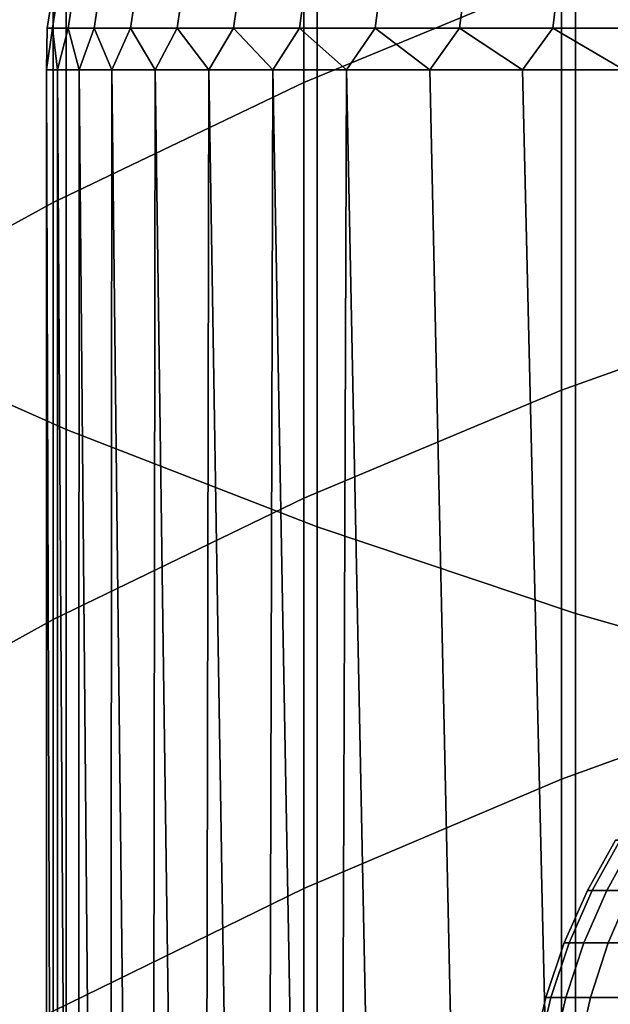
# Model space of a CAD drawing. Header units: metres. Extents: x -28 to 70, y -212 to 28.
# Tile 18 of 239: x -5.96 to -4.54, y -183.11 to -180.73. Entities that reach past the tile are written whole.
import ezdxf

# ---------------------------------------------------------------- set-up
doc = ezdxf.new("R2010")
doc.units = ezdxf.units.M
doc.layers.add('solid_10_261_102_XXX', color=7, linetype='CONTINUOUS')

msp = doc.modelspace()

# ---------------------------------------------------------------- linework, layer by layer
at = {"layer": 'solid_10_261_102_XXX'}
for points in [[(-6.435371, -179.408859, 390.519806), (-6.435371, -181.461166, 388.322327), (-5.849443, -181.721161, 388.558563), (-5.849443, -179.662308, 390.763062)], [(-4.65555, -179.568466, 354.160034), (-4.65555, -180.627548, 351.971741), (-5.27688, -180.884872, 352.09198), (-5.27688, -179.822418, 354.287231)], [(-5.849443, -179.662308, 390.763062), (-5.849443, -181.721161, 388.558563), (-5.244397, -181.955948, 388.771912), (-5.244397, -179.89119, 390.982758)], [(-5.27688, -179.822418, 354.287231), (-5.27688, -180.884872, 352.09198), (-5.880963, -181.17395, 352.227051), (-5.880963, -180.107697, 354.430145)], [(-5.244397, -179.89119, 390.982758), (-5.244397, -181.955948, 388.771912), (-4.62221, -182.164764, 388.96167), (-4.62221, -180.094742, 391.178131)], [(-5.880963, -180.107697, 354.430145), (-5.880963, -181.17395, 352.227051), (-6.465825, -181.49382, 352.376495), (-6.465825, -180.42337, 354.588287)], [(-4.62221, -180.094742, 391.178131), (-4.62221, -182.164764, 388.96167), (-3.984917, -182.346924, 389.127197), (-3.984917, -180.272308, 391.348572)], [(-4.019004, -180.402802, 351.86676), (-4.019004, -181.398926, 349.656555), (-4.65555, -181.62645, 349.755371), (-4.65555, -180.627548, 351.971741)], [(-4.65555, -180.627548, 351.971741), (-4.65555, -181.62645, 349.755371), (-5.27688, -181.886978, 349.86853), (-5.27688, -180.884872, 352.09198)], [(-5.894939, -180.753601, 291.299988), (-5.882318, -180.753601, 291.685547), (-5.866954, -180.652832, 291.68454), (-5.879543, -180.652832, 291.299988)], [(-5.882318, -180.753601, 290.914459), (-5.894939, -180.753601, 291.299988), (-5.879543, -180.652832, 291.299988), (-5.866954, -180.652832, 290.915466)], [(-5.882318, -180.753601, 291.685547), (-5.844507, -180.753601, 292.069458), (-5.829243, -180.652832, 292.067444), (-5.866954, -180.652832, 291.68454)], [(-5.844507, -180.753601, 290.530548), (-5.882318, -180.753601, 290.914459), (-5.866954, -180.652832, 290.915466), (-5.829243, -180.652832, 290.532562)], [(-5.844507, -180.753601, 292.069458), (-5.78167, -180.753601, 292.450043), (-5.766569, -180.652832, 292.447052), (-5.829243, -180.652832, 292.067444)], [(-5.78167, -180.753601, 290.149963), (-5.844507, -180.753601, 290.530548), (-5.829243, -180.652832, 290.532562), (-5.766569, -180.652832, 290.152954)], [(-5.78167, -180.753601, 292.450043), (-5.694074, -180.753601, 292.825714), (-5.679203, -180.652832, 292.821747), (-5.766569, -180.652832, 292.447052)], [(-5.694074, -180.753601, 289.774292), (-5.78167, -180.753601, 290.149963), (-5.766569, -180.652832, 290.152954), (-5.679203, -180.652832, 289.778259)], [(-5.694074, -180.753601, 292.825714), (-5.582096, -180.753601, 293.194855), (-5.567516, -180.652832, 293.189911), (-5.679203, -180.652832, 292.821747)], [(-5.582096, -180.753601, 289.405121), (-5.694074, -180.753601, 289.774292), (-5.679203, -180.652832, 289.778259), (-5.567516, -180.652832, 289.410095)], [(-5.582096, -180.753601, 293.194855), (-5.446214, -180.753601, 293.555908), (-5.431989, -180.652832, 293.550018), (-5.567516, -180.652832, 293.189911)], [(-5.446214, -180.753601, 289.044098), (-5.582096, -180.753601, 289.405121), (-5.567516, -180.652832, 289.410095), (-5.431989, -180.652832, 289.049988)], [(-5.446214, -180.753601, 293.555908), (-5.28701, -180.753601, 293.907257), (-5.273202, -180.652832, 293.900452), (-5.431989, -180.652832, 293.550018)], [(-5.28701, -180.753601, 288.692749), (-5.446214, -180.753601, 289.044098), (-5.431989, -180.652832, 289.049988), (-5.273202, -180.652832, 288.699554)], [(-5.28701, -180.753601, 293.907257), (-5.105167, -180.753601, 294.247467), (-5.091834, -180.652832, 294.239777), (-5.273202, -180.652832, 293.900452)], [(-5.105167, -180.753601, 288.352539), (-5.28701, -180.753601, 288.692749), (-5.273202, -180.652832, 288.699554), (-5.091834, -180.652832, 288.360229)], [(-5.105167, -180.753601, 294.247467), (-4.901463, -180.753601, 294.575043), (-4.888661, -180.652832, 294.566498), (-5.091834, -180.652832, 294.239777)], [(-4.901463, -180.753601, 288.024933), (-5.105167, -180.753601, 288.352539), (-5.091834, -180.652832, 288.360229), (-4.888661, -180.652832, 288.033508)], [(-4.901463, -180.753601, 294.575043), (-4.67677, -180.753601, 294.888611), (-4.664555, -180.652832, 294.879242), (-4.888661, -180.652832, 294.566498)], [(-4.67677, -180.753601, 287.711395), (-4.901463, -180.753601, 288.024933), (-4.888661, -180.652832, 288.033508), (-4.664555, -180.652832, 287.720764)], [(-4.67677, -180.753601, 294.888611), (-4.43205, -180.753601, 295.186798), (-4.420475, -180.652832, 295.176666), (-4.664555, -180.652832, 294.879242)], [(-4.43205, -180.753601, 287.413208), (-4.67677, -180.753601, 287.711395), (-4.664555, -180.652832, 287.720764), (-4.420475, -180.652832, 287.42334)], [(-5.882318, -180.753601, 290.914459), (-5.870369, -180.854065, 290.709442), (-5.896705, -180.854065, 291.102844)], [(-5.894939, -180.753601, 291.299988), (-5.896705, -180.854065, 291.102844), (-5.896705, -180.854065, 291.497162)], [(-5.882318, -180.753601, 290.914459), (-5.896705, -180.854065, 291.102844), (-5.894939, -180.753601, 291.299988)], [(-5.882318, -180.753601, 291.685547), (-5.896705, -180.854065, 291.497162), (-5.870369, -180.854065, 291.890564)], [(-5.894939, -180.753601, 291.299988), (-5.896705, -180.854065, 291.497162), (-5.882318, -180.753601, 291.685547)], [(-5.844507, -180.753601, 290.530548), (-5.870369, -180.854065, 290.709442), (-5.882318, -180.753601, 290.914459)], [(-5.882318, -180.753601, 291.685547), (-5.870369, -180.854065, 291.890564), (-5.844507, -180.753601, 292.069458)], [(-5.844507, -180.753601, 290.530548), (-5.817815, -180.854065, 290.318665), (-5.870369, -180.854065, 290.709442)], [(-5.844507, -180.753601, 292.069458), (-5.870369, -180.854065, 291.890564), (-5.817815, -180.854065, 292.281342)], [(-5.78167, -180.753601, 290.149963), (-5.817815, -180.854065, 290.318665), (-5.844507, -180.753601, 290.530548)], [(-5.844507, -180.753601, 292.069458), (-5.817815, -180.854065, 292.281342), (-5.78167, -180.753601, 292.450043)], [(-5.78167, -180.753601, 290.149963), (-5.739277, -180.854065, 289.932251), (-5.817815, -180.854065, 290.318665)], [(-5.78167, -180.753601, 292.450043), (-5.817815, -180.854065, 292.281342), (-5.739277, -180.854065, 292.667725)], [(-5.694074, -180.753601, 289.774292), (-5.739277, -180.854065, 289.932251), (-5.78167, -180.753601, 290.149963)], [(-5.78167, -180.753601, 292.450043), (-5.739277, -180.854065, 292.667725), (-5.694074, -180.753601, 292.825714)], [(-5.694074, -180.753601, 289.774292), (-5.635106, -180.854065, 289.551971), (-5.739277, -180.854065, 289.932251)], [(-5.694074, -180.753601, 292.825714), (-5.739277, -180.854065, 292.667725), (-5.635107, -180.854065, 293.048035)], [(-5.582096, -180.753601, 289.405121), (-5.635106, -180.854065, 289.551971), (-5.694074, -180.753601, 289.774292)], [(-5.694074, -180.753601, 292.825714), (-5.635107, -180.854065, 293.048035), (-5.582096, -180.753601, 293.194855)], [(-5.582096, -180.753601, 293.194855), (-5.635107, -180.854065, 293.048035), (-5.505768, -180.854065, 293.420502)], [(-5.582096, -180.753601, 289.405121), (-5.505767, -180.854065, 289.179504), (-5.635106, -180.854065, 289.551971)], [(-5.446214, -180.753601, 289.044098), (-5.505767, -180.854065, 289.179504), (-5.582096, -180.753601, 289.405121)], [(-5.582096, -180.753601, 293.194855), (-5.505768, -180.854065, 293.420502), (-5.446214, -180.753601, 293.555908)], [(-5.446214, -180.753601, 293.555908), (-5.505768, -180.854065, 293.420502), (-5.35184, -180.854065, 293.783508)], [(-5.446214, -180.753601, 289.044098), (-5.351839, -180.854065, 288.816498), (-5.505767, -180.854065, 289.179504)], [(-5.28701, -180.753601, 288.692749), (-5.351839, -180.854065, 288.816498), (-5.446214, -180.753601, 289.044098)], [(-5.446214, -180.753601, 293.555908), (-5.35184, -180.854065, 293.783508), (-5.28701, -180.753601, 293.907257)], [(-5.28701, -180.753601, 293.907257), (-5.35184, -180.854065, 293.783508), (-5.17401, -180.854065, 294.135437)], [(-5.28701, -180.753601, 288.692749), (-5.174008, -180.854065, 288.464569), (-5.351839, -180.854065, 288.816498)], [(-5.105167, -180.753601, 288.352539), (-5.174008, -180.854065, 288.464569), (-5.28701, -180.753601, 288.692749)], [(-5.28701, -180.753601, 293.907257), (-5.17401, -180.854065, 294.135437), (-5.105167, -180.753601, 294.247467)], [(-5.105167, -180.753601, 294.247467), (-5.17401, -180.854065, 294.135437), (-4.973071, -180.854065, 294.47467)], [(-5.105167, -180.753601, 288.352539), (-4.973069, -180.854065, 288.125336), (-5.174008, -180.854065, 288.464569)], [(-4.901463, -180.753601, 288.024933), (-4.973069, -180.854065, 288.125336), (-5.105167, -180.753601, 288.352539)], [(-5.105167, -180.753601, 294.247467), (-4.973071, -180.854065, 294.47467), (-4.901463, -180.753601, 294.575043)], [(-4.901463, -180.753601, 294.575043), (-4.973071, -180.854065, 294.47467), (-4.74992, -180.854065, 294.799744)], [(-4.901463, -180.753601, 288.024933), (-4.749919, -180.854065, 287.800262), (-4.973069, -180.854065, 288.125336)], [(-4.67677, -180.753601, 287.711395), (-4.749919, -180.854065, 287.800262), (-4.901463, -180.753601, 288.024933)], [(-4.901463, -180.753601, 294.575043), (-4.74992, -180.854065, 294.799744), (-4.67677, -180.753601, 294.888611)], [(-4.67677, -180.753601, 294.888611), (-4.74992, -180.854065, 294.799744), (-4.505557, -180.854065, 295.109192)], [(-4.67677, -180.753601, 287.711395), (-4.505555, -180.854065, 287.490814), (-4.749919, -180.854065, 287.800262)], [(-4.43205, -180.753601, 287.413208), (-4.505555, -180.854065, 287.490814), (-4.67677, -180.753601, 287.711395)], [(-4.67677, -180.753601, 294.888611), (-4.505557, -180.854065, 295.109192), (-4.43205, -180.753601, 295.186798)], [(-5.896705, -180.854065, 291.102844), (-5.896839, -189, 291.493042), (-5.871588, -189, 291.878296), (-5.896705, -180.854065, 291.497162)], [(-5.896705, -180.854065, 291.102844), (-5.896839, -189, 291.106964), (-5.896839, -189, 291.493042)], [(-5.870369, -180.854065, 290.709442), (-5.871588, -189, 290.72171), (-5.896839, -189, 291.106964), (-5.896705, -180.854065, 291.102844)], [(-5.896705, -180.854065, 291.497162), (-5.871588, -189, 291.878296), (-5.821194, -189, 292.261078), (-5.870369, -180.854065, 291.890564)], [(-5.817815, -180.854065, 290.318665), (-5.821194, -189, 290.338928), (-5.871588, -189, 290.72171), (-5.870369, -180.854065, 290.709442)], [(-5.870369, -180.854065, 291.890564), (-5.821194, -189, 292.261078), (-5.745873, -189, 292.63974), (-5.817815, -180.854065, 292.281342)], [(-5.739277, -180.854065, 289.932251), (-5.745873, -189, 289.960266), (-5.821194, -189, 290.338928), (-5.817815, -180.854065, 290.318665)], [(-5.817815, -180.854065, 292.281342), (-5.745873, -189, 292.63974), (-5.645948, -189, 293.012665), (-5.739277, -180.854065, 292.667725)], [(-5.635106, -180.854065, 289.551971), (-5.645948, -189, 289.587341), (-5.745873, -189, 289.960266), (-5.739277, -180.854065, 289.932251)], [(-5.739277, -180.854065, 292.667725), (-5.645948, -189, 293.012665), (-5.521848, -189, 293.378265), (-5.635107, -180.854065, 293.048035)], [(-5.505767, -180.854065, 289.179504), (-5.521848, -189, 289.221741), (-5.645948, -189, 289.587341), (-5.635106, -180.854065, 289.551971)], [(-5.635107, -180.854065, 293.048035), (-5.521848, -189, 293.378265), (-5.374104, -189, 293.734955), (-5.505768, -180.854065, 293.420502)], [(-5.351839, -180.854065, 288.816498), (-5.374104, -189, 288.865051), (-5.521848, -189, 289.221741), (-5.505767, -180.854065, 289.179504)], [(-5.505768, -180.854065, 293.420502), (-5.374104, -189, 293.734955), (-5.20335, -189, 294.081207), (-5.35184, -180.854065, 293.783508)], [(-5.174008, -180.854065, 288.464569), (-5.20335, -189, 288.518799), (-5.374104, -189, 288.865051), (-5.351839, -180.854065, 288.816498)], [(-5.35184, -180.854065, 293.783508), (-5.20335, -189, 294.081207), (-5.010316, -189, 294.415558), (-5.17401, -180.854065, 294.135437)], [(-5.174008, -180.854065, 288.464569), (-5.010316, -189, 288.184448), (-5.20335, -189, 288.518799)], [(-5.17401, -180.854065, 294.135437), (-5.010316, -189, 294.415558), (-4.795832, -189, 294.736572), (-4.973071, -180.854065, 294.47467)], [(-5.174008, -180.854065, 288.464569), (-4.973069, -180.854065, 288.125336), (-4.795832, -189, 287.863434), (-5.010316, -189, 288.184448)], [(-4.973071, -180.854065, 294.47467), (-4.795832, -189, 294.736572), (-4.559823, -188.900085, 295.044067), (-4.74992, -180.854065, 294.799744)], [(-4.973069, -180.854065, 288.125336), (-4.749919, -180.854065, 287.800262), (-4.559828, -188.900085, 287.555939), (-4.795832, -189, 287.863434)], [(-4.74992, -180.854065, 294.799744), (-4.559823, -188.900085, 295.044067), (-4.303016, -188.798035, 295.336578), (-4.505557, -180.854065, 295.109192)], [(-4.749919, -180.854065, 287.800262), (-4.505555, -180.854065, 287.490814), (-4.303025, -188.798035, 287.263428), (-4.559828, -188.900085, 287.555939)], [(-5.27688, -180.884872, 352.09198), (-5.27688, -181.886978, 349.86853), (-5.880963, -182.179626, 349.995636), (-5.880963, -181.17395, 352.227051)], [(-5.880963, -181.17395, 352.227051), (-5.880963, -182.179626, 349.995636), (-6.465825, -182.503464, 350.136322), (-6.465825, -181.49382, 352.376495)], [(-4.019004, -181.398926, 349.656555), (-4.019004, -182.33432, 347.419952), (-4.65555, -182.564453, 347.512543), (-4.65555, -181.62645, 349.755371)], [(-6.435371, -181.461166, 388.322327), (-6.435371, -183.452682, 386.069611), (-5.849443, -183.719025, 386.298676), (-5.849443, -181.721161, 388.558563)], [(-4.65555, -181.62645, 349.755371), (-4.65555, -182.564453, 347.512543), (-5.27688, -182.827972, 347.61853), (-5.27688, -181.886978, 349.86853)], [(-5.849443, -181.721161, 388.558563), (-5.849443, -183.719025, 386.298676), (-5.244397, -183.959549, 386.505524), (-5.244397, -181.955948, 388.771912)], [(-5.27688, -181.886978, 349.86853), (-5.27688, -182.827972, 347.61853), (-5.880963, -183.123993, 347.73761), (-5.880963, -182.179626, 349.995636)], [(-5.244397, -181.955948, 388.771912), (-5.244397, -183.959549, 386.505524), (-4.62221, -184.173477, 386.689484), (-4.62221, -182.164764, 388.96167)], [(-4.62221, -182.164764, 388.96167), (-4.62221, -184.173477, 386.689484), (-3.984917, -184.360092, 386.849976), (-3.984917, -182.346924, 389.127197)], [(-5.880963, -182.179626, 349.995636), (-5.880963, -183.123993, 347.73761), (-6.465825, -183.451553, 347.869385), (-6.465825, -182.503464, 350.136322)], [(-4.019004, -182.33432, 347.419952), (-4.019004, -183.208267, 345.158661), (-4.65555, -183.440842, 345.244904), (-4.65555, -182.564453, 347.512543)], [(-4.65555, -182.564453, 347.512543), (-4.65555, -183.440842, 345.244904), (-5.27688, -183.707153, 345.343658), (-5.27688, -182.827972, 347.61853)], [(-4.526055, -182.711533, 291.299988), (-4.514523, -182.711533, 291.622894), (-4.58172, -182.832764, 291.627686), (-4.593424, -182.832764, 291.299988)], [(-4.514523, -182.711533, 290.977112), (-4.526055, -182.711533, 291.299988), (-4.593424, -182.832764, 291.299988), (-4.58172, -182.832764, 290.972321)], [(-4.514523, -182.711533, 291.622894), (-4.479986, -182.711533, 291.944122), (-4.546669, -182.832764, 291.953705), (-4.58172, -182.832764, 291.627686)], [(-4.479986, -182.711533, 290.655884), (-4.514523, -182.711533, 290.977112), (-4.58172, -182.832764, 290.972321), (-4.546669, -182.832764, 290.646301)], [(-4.479986, -182.711533, 291.944122), (-4.42262, -182.711533, 292.262085), (-4.48845, -182.832764, 292.276398), (-4.546669, -182.832764, 291.953705)], [(-4.42262, -182.711533, 290.337921), (-4.479986, -182.711533, 290.655884), (-4.546669, -182.832764, 290.646301), (-4.48845, -182.832764, 290.323608)], [(-5.27688, -182.827972, 347.61853), (-5.27688, -183.707153, 345.343658), (-5.880963, -184.006317, 345.45462), (-5.880963, -183.123993, 347.73761)], [(-4.593424, -182.832764, 291.299988), (-4.58172, -182.832764, 291.627686), (-4.637463, -182.959686, 291.631683), (-4.649308, -182.959686, 291.299988)], [(-4.58172, -182.832764, 290.972321), (-4.593424, -182.832764, 291.299988), (-4.649308, -182.959686, 291.299988), (-4.637463, -182.959686, 290.968323)], [(-4.58172, -182.832764, 291.627686), (-4.546669, -182.832764, 291.953705), (-4.601985, -182.959686, 291.96167), (-4.637463, -182.959686, 291.631683)], [(-4.546669, -182.832764, 290.646301), (-4.58172, -182.832764, 290.972321), (-4.637463, -182.959686, 290.968323), (-4.601985, -182.959686, 290.638336)], [(-4.546669, -182.832764, 291.953705), (-4.48845, -182.832764, 292.276398), (-4.543057, -182.959686, 292.288269), (-4.601985, -182.959686, 291.96167)], [(-4.48845, -182.832764, 290.323608), (-4.546669, -182.832764, 290.646301), (-4.601985, -182.959686, 290.638336), (-4.543057, -182.959686, 290.311707)], [(-4.48845, -182.832764, 292.276398), (-4.407358, -182.832764, 292.594116), (-4.460979, -182.959686, 292.609863), (-4.543057, -182.959686, 292.288269)], [(-4.407358, -182.832764, 290.00589), (-4.48845, -182.832764, 290.323608), (-4.543057, -182.959686, 290.311707), (-4.460979, -182.959686, 289.990143)], [(-4.649308, -182.959686, 291.299988), (-4.637463, -182.959686, 291.631683), (-4.681273, -183.091232, 291.634796), (-4.693231, -183.091232, 291.299988)], [(-4.637463, -182.959686, 290.968323), (-4.649308, -182.959686, 291.299988), (-4.693231, -183.091232, 291.299988), (-4.681273, -183.091232, 290.965179)], [(-4.637463, -182.959686, 291.631683), (-4.601985, -182.959686, 291.96167), (-4.64546, -183.091232, 291.967926), (-4.681273, -183.091232, 291.634796)], [(-4.601985, -182.959686, 290.638336), (-4.637463, -182.959686, 290.968323), (-4.681273, -183.091232, 290.965179), (-4.64546, -183.091232, 290.63208)], [(-4.601985, -182.959686, 291.96167), (-4.543057, -182.959686, 292.288269), (-4.585976, -183.091232, 292.297607), (-4.64546, -183.091232, 291.967926)], [(-4.543057, -182.959686, 290.311707), (-4.601985, -182.959686, 290.638336), (-4.64546, -183.091232, 290.63208), (-4.585976, -183.091232, 290.302368)], [(-4.543057, -182.959686, 292.288269), (-4.460979, -182.959686, 292.609863), (-4.503122, -183.091232, 292.622223), (-4.585976, -183.091232, 292.297607)], [(-4.460979, -182.959686, 289.990143), (-4.543057, -182.959686, 290.311707), (-4.585976, -183.091232, 290.302368), (-4.503122, -183.091232, 289.977753)], [(-4.693231, -183.091232, 291.299988), (-4.681273, -183.091232, 291.634796), (-4.712777, -183.226288, 291.637054), (-4.724815, -183.226288, 291.299988)], [(-4.681273, -183.091232, 290.965179), (-4.693231, -183.091232, 291.299988), (-4.724815, -183.226288, 291.299988), (-4.712777, -183.226288, 290.962921)], [(-4.681273, -183.091232, 291.634796), (-4.64546, -183.091232, 291.967926), (-4.676723, -183.226288, 291.972412), (-4.712777, -183.226288, 291.637054)], [(-4.64546, -183.091232, 290.63208), (-4.681273, -183.091232, 290.965179), (-4.712777, -183.226288, 290.962921), (-4.676723, -183.226288, 290.627594)], [(-4.64546, -183.091232, 291.967926), (-4.585976, -183.091232, 292.297607), (-4.616838, -183.226288, 292.304321), (-4.676723, -183.226288, 291.972412)], [(-4.585976, -183.091232, 290.302368), (-4.64546, -183.091232, 290.63208), (-4.676723, -183.226288, 290.627594), (-4.616838, -183.226288, 290.295654)], [(-4.585976, -183.091232, 292.297607), (-4.503122, -183.091232, 292.622223), (-4.533427, -183.226288, 292.631134), (-4.616838, -183.226288, 292.304321)], [(-4.503122, -183.091232, 289.977753), (-4.585976, -183.091232, 290.302368), (-4.616838, -183.226288, 290.295654), (-4.533427, -183.226288, 289.968872)]]:
    msp.add_3dface(points, dxfattribs=at)

doc.saveas('drawing.dxf')
